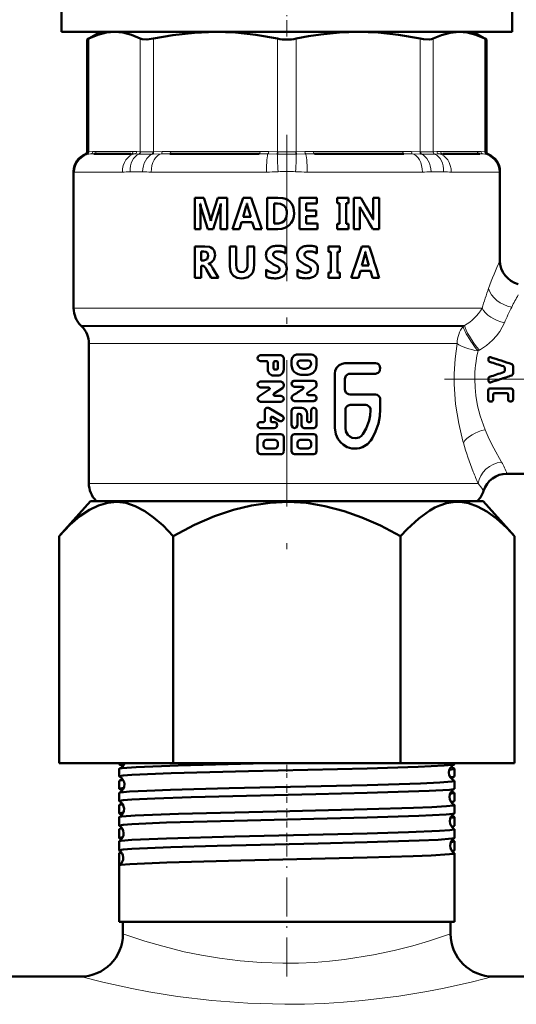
# Model space of a CAD drawing. Extents: x -2073 to 2460, y -1838 to 686.
# Tile 60 of 94: x -125 to -85, y -182 to -101. Entities that reach past the tile are written whole.
import ezdxf

# ---------------------------------------------------------------- set-up
doc = ezdxf.new("R2010")
doc.units = 0
doc.linetypes.add('DASHDOT', pattern=[18.5, 12, -3, 0.5, -3])

msp = doc.modelspace()

# ---------------------------------------------------------------- linework, layer by layer
at = {"color": 7, "linetype": 'DASHDOT', "lineweight": 18, "ltscale": 0.109586}
msp.add_line((-103.435, -102.227), (-103.435, -97.844), dxfattribs=at)
at = {"color": 7, "lineweight": 50}
for p, q in [((-121.935, -101.862), (-121.935, -99.862)), ((-84.935, -101.862), (-84.935, -99.862)), ((-121.935, -101.862), (-84.935, -101.862)), ((-118.735, -101.862), (-119.831, -102.494)), ((-119.678, -102.417), (-119.831, -102.494)), ((-119.831, -111.716), (-119.831, -102.494)), ((-117.57, -101.862), (-109.29, -101.862)), ((-109.29, -101.862), (-103.435, -101.862)), ((-103.435, -101.862), (-97.58, -101.862)), ((-97.58, -101.862), (-89.299, -101.862)), ((-88.135, -101.862), (-87.039, -102.494)), ((-87.039, -102.494), (-87.191, -102.417)), ((-87.039, -111.716), (-87.039, -102.494)), ((-116.236, -111.862), (-119.274, -111.862)), ((-105.7, -111.862), (-113.033, -111.862)), ((-93.837, -111.862), (-101.17, -111.862)), ((-87.596, -111.862), (-90.633, -111.862)), ((-120.935, -124.533), (-120.935, -113.308)), ((-85.935, -113.308), (-85.935, -120.612)), ((-110.987, -115.471), (-110.237, -115.471)), ((-110.987, -118.049), (-110.987, -115.471)), ((-110.237, -115.471), (-109.767, -116.999)), ((-109.583, -116.996), (-109.105, -115.471)), ((-109.105, -115.471), (-108.337, -115.471)), ((-108.337, -115.471), (-108.337, -118.049)), ((-107.021, -115.471), (-106.367, -115.471)), ((-106.367, -115.471), (-105.49, -118.049)), ((-105.043, -115.471), (-104.165, -115.471)), ((-105.043, -118.049), (-105.043, -115.471)), ((-102.393, -115.471), (-100.966, -115.471)), ((-102.393, -118.049), (-102.393, -115.471)), ((-100.966, -115.471), (-100.966, -115.941)), ((-99.309, -115.471), (-98.367, -115.471)), ((-99.309, -115.918), (-99.309, -115.471)), ((-98.367, -115.471), (-98.367, -115.918)), ((-97.938, -115.471), (-97.368, -115.471)), ((-97.938, -118.049), (-97.938, -115.471)), ((-96.345, -115.471), (-95.864, -115.471)), ((-96.345, -116.897), (-96.345, -115.471)), ((-95.864, -115.471), (-95.864, -118.049)), ((-110.548, -115.955), (-110.533, -115.955)), ((-109.915, -118.049), (-110.462, -116.314)), ((-108.939, -116.296), (-109.488, -118.049)), ((-108.865, -115.955), (-108.852, -115.955)), ((-107.025, -117.031), (-106.759, -116.156)), ((-106.716, -115.931), (-106.702, -115.931)), ((-106.661, -116.163), (-106.397, -117.031)), ((-104.485, -117.579), (-104.485, -115.941)), ((-104.485, -115.941), (-104.212, -115.941)), ((-101.835, -115.941), (-101.835, -116.519)), ((-101.835, -115.941), (-100.966, -115.941)), ((-99.309, -115.918), (-99.107, -115.918)), ((-99.107, -117.602), (-99.107, -115.918)), ((-98.567, -115.918), (-98.567, -117.602)), ((-98.567, -115.918), (-98.367, -115.918)), ((-97.451, -116.215), (-97.444, -116.215)), ((-110.527, -116.623), (-110.527, -118.049)), ((-108.872, -118.049), (-108.872, -116.507)), ((-107.025, -117.031), (-106.397, -117.031)), ((-101.835, -116.519), (-101.025, -116.519)), ((-101.835, -116.989), (-101.835, -117.579)), ((-101.835, -116.989), (-101.025, -116.989)), ((-101.025, -116.519), (-101.025, -116.989)), ((-97.438, -116.632), (-97.438, -118.049)), ((-109.685, -117.368), (-109.675, -117.368)), ((-107.143, -117.477), (-107.314, -118.049)), ((-107.143, -117.477), (-106.27, -117.477)), ((-106.095, -118.049), (-106.27, -117.477)), ((-104.485, -117.579), (-104.208, -117.579)), ((-101.835, -117.579), (-100.907, -117.579)), ((-100.907, -117.579), (-100.907, -118.049)), ((-99.309, -117.602), (-99.107, -117.602)), ((-99.309, -118.049), (-99.309, -117.602)), ((-98.567, -117.602), (-98.367, -117.602)), ((-98.367, -117.602), (-98.367, -118.049)), ((-96.339, -117.251), (-96.332, -117.251)), ((-110.987, -118.049), (-110.527, -118.049)), ((-109.915, -118.049), (-109.488, -118.049)), ((-108.872, -118.049), (-108.337, -118.049)), ((-107.903, -118.049), (-107.314, -118.049)), ((-106.095, -118.049), (-105.49, -118.049)), ((-105.043, -118.049), (-104.165, -118.049)), ((-102.393, -118.049), (-100.907, -118.049)), ((-99.309, -118.049), (-98.367, -118.049)), ((-97.938, -118.049), (-97.438, -118.049)), ((-96.378, -118.049), (-95.864, -118.049)), ((-110.987, -119.457), (-110.174, -119.457)), ((-110.987, -122.035), (-110.987, -119.457)), ((-108.123, -119.457), (-107.581, -119.457)), ((-108.123, -120.947), (-108.123, -119.457)), ((-107.581, -119.457), (-107.581, -120.956)), ((-106.662, -119.457), (-106.11, -119.457)), ((-106.662, -120.977), (-106.662, -119.457)), ((-106.11, -119.457), (-106.11, -120.92)), ((-103.548, -119.509), (-103.548, -120.047)), ((-100.982, -119.509), (-100.982, -120.047)), ((-100.024, -119.457), (-99.072, -119.457)), ((-100.024, -119.904), (-100.024, -119.457)), ((-99.072, -119.457), (-99.072, -119.904)), ((-97.281, -119.457), (-96.663, -119.457)), ((-110.478, -120.618), (-110.478, -119.886)), ((-110.478, -119.886), (-110.244, -119.886)), ((-109.879, -120.231), (-109.983, -120.508)), ((-100.024, -119.904), (-99.82, -119.904)), ((-99.82, -121.589), (-99.82, -119.904)), ((-99.274, -119.904), (-99.274, -121.589)), ((-99.274, -119.904), (-99.072, -119.904)), ((-97.285, -121.017), (-97.032, -120.142)), ((-96.991, -119.918), (-96.978, -119.918)), ((-96.939, -120.149), (-96.691, -121.017)), ((-110.478, -120.618), (-110.253, -120.618)), ((-110.478, -121.047), (-110.478, -122.035)), ((-110.478, -121.047), (-110.339, -121.047)), ((-109.983, -120.508), (-110.253, -120.618)), ((-109.853, -120.874), (-109.853, -120.882)), ((-104.569, -120.926), (-105.003, -120.617)), ((-101.998, -120.926), (-102.433, -120.617)), ((-97.285, -121.017), (-96.691, -121.017)), ((-109.657, -122.035), (-110.019, -121.371)), ((-109.496, -121.272), (-109.052, -122.035)), ((-105.134, -121.939), (-105.134, -121.362)), ((-103.44, -121.311), (-103.519, -121.674)), ((-102.564, -121.939), (-102.564, -121.362)), ((-100.876, -121.311), (-100.954, -121.674)), ((-100.024, -121.589), (-99.82, -121.589)), ((-100.024, -122.035), (-100.024, -121.589)), ((-99.274, -121.589), (-99.072, -121.589)), ((-99.072, -121.589), (-99.072, -122.035)), ((-97.398, -121.464), (-97.563, -122.035)), ((-97.398, -121.464), (-96.572, -121.464)), ((-96.41, -122.035), (-96.572, -121.464)), ((-110.987, -122.035), (-110.478, -122.035)), ((-109.657, -122.035), (-109.052, -122.035)), ((-100.024, -122.035), (-99.072, -122.035)), ((-98.138, -122.035), (-97.563, -122.035)), ((-96.41, -122.035), (-95.855, -122.035)), ((-120.271, -126.026), (-120.349, -125.947)), ((-119.685, -127.44), (-119.685, -138.912)), ((-105.586, -128.386), (-103.932, -128.386)), ((-102.562, -128.326), (-101.443, -128.326)), ((-105.586, -128.876), (-105.1, -128.876)), ((-105.002, -129.562), (-105.002, -128.974)), ((-104.515, -129.464), (-104.515, -128.974)), ((-104.418, -128.876), (-104.272, -128.876)), ((-104.175, -128.974), (-104.175, -129.464)), ((-103.69, -128.631), (-103.69, -129.562)), ((-103.038, -129.207), (-103.038, -128.815)), ((-102.326, -128.815), (-101.673, -128.815)), ((-100.99, -128.815), (-100.99, -129.207)), ((-98.659, -129.05), (-96.15, -129.05)), ((-86.868, -128.606), (-86.868, -128.809)), ((-104.418, -129.562), (-104.272, -129.562)), ((-102.279, -129.991), (-101.719, -129.991)), ((-102.096, -129.501), (-101.9, -129.501)), ((-99.494, -134.351), (-99.494, -129.905)), ((-98.244, -129.905), (-96.15, -129.905)), ((-85.528, -129.6), (-85.528, -129.483)), ((-84.86, -129.859), (-84.86, -129.299)), ((-105.586, -130.542), (-103.932, -130.542)), ((-104.515, -130.052), (-104.175, -130.052)), ((-103.69, -130.787), (-103.69, -130.897)), ((-102.8, -130.481), (-101.215, -130.481)), ((-100.99, -130.726), (-100.99, -130.836)), ((-98.659, -130.332), (-98.659, -131.187)), ((-86.868, -130.362), (-86.868, -130.281)), ((-86.868, -130.489), (-86.868, -130.362)), ((-105.716, -131.75), (-104.877, -131.212)), ((-105.586, -131.032), (-104.929, -131.032)), ((-103.802, -131.104), (-104.477, -131.537)), ((-102.8, -130.971), (-102.161, -130.971)), ((-101.679, -131.656), (-101.215, -131.656)), ((-98.244, -131.615), (-96.15, -131.615)), ((-86.903, -132.025), (-86.903, -131.274)), ((-86.763, -131.119), (-85.014, -131.119)), ((-86.499, -132.05), (-86.499, -131.645)), ((-85.38, -131.491), (-86.361, -131.491)), ((-85.253, -132.05), (-85.253, -131.645)), ((-84.86, -131.987), (-84.86, -131.313)), ((-105.829, -131.962), (-105.829, -131.957)), ((-105.586, -132.207), (-103.932, -132.207)), ((-104.424, -131.717), (-103.932, -131.717)), ((-103.038, -131.901), (-103.038, -131.896)), ((-102.8, -132.146), (-101.215, -132.146)), ((-98.225, -132.47), (-96.951, -132.47)), ((-95.764, -132.042), (-95.764, -132.812)), ((-86.614, -132.177), (-86.763, -132.177)), ((-85.014, -132.177), (-85.148, -132.177)), ((-105.246, -133.775), (-105.246, -132.942)), ((-104.881, -132.73), (-103.811, -133.352)), ((-103.038, -134.118), (-103.038, -132.942)), ((-102.8, -132.697), (-102.232, -132.697)), ((-102.467, -133.187), (-102.42, -133.187)), ((-101.765, -133.187), (-101.765, -133.775)), ((-101.443, -133.775), (-101.443, -132.942)), ((-100.99, -132.942), (-100.99, -134.118)), ((-98.63, -134.351), (-98.63, -132.897)), ((-105.586, -133.873), (-105.343, -133.873)), ((-104.759, -133.536), (-104.759, -133.775)), ((-104.661, -133.873), (-104.467, -133.873)), ((-104.053, -133.776), (-104.613, -133.451)), ((-102.562, -133.285), (-102.562, -134.118)), ((-102.232, -134.118), (-102.232, -133.383)), ((-101.673, -133.873), (-101.535, -133.873)), ((-105.586, -134.363), (-104.467, -134.363)), ((-105.586, -134.852), (-103.932, -134.852)), ((-102.8, -134.852), (-101.215, -134.852)), ((-101.997, -134.363), (-101.215, -134.363)), ((-105.829, -136.273), (-105.829, -135.097)), ((-105.343, -135.783), (-105.343, -135.587)), ((-105.1, -135.342), (-104.418, -135.342)), ((-104.175, -135.587), (-104.175, -135.783)), ((-103.69, -135.097), (-103.69, -136.273)), ((-103.038, -136.273), (-103.038, -135.097)), ((-102.562, -135.783), (-102.562, -135.587)), ((-102.326, -135.342), (-101.673, -135.342)), ((-101.443, -135.587), (-101.443, -135.783)), ((-100.99, -135.097), (-100.99, -136.273)), ((-105.1, -136.028), (-104.418, -136.028)), ((-102.326, -136.028), (-101.673, -136.028)), ((-105.586, -136.518), (-103.932, -136.518)), ((-102.8, -136.518), (-101.215, -136.518)), ((-85.369, -138.112), (-78.935, -138.112)), ((-119.563, -140.362), (-122.117, -143.227)), ((-89.281, -140.362), (-119.563, -140.362)), ((-119.064, -140.362), (-119.099, -140.326)), ((-87.307, -140.362), (-89.281, -140.362)), ((-87.771, -140.326), (-87.806, -140.362)), ((-87.307, -140.362), (-84.753, -143.227)), ((-122.118, -161.862), (-122.118, -143.228)), ((-112.776, -161.862), (-112.776, -143.228)), ((-94.093, -161.862), (-94.093, -143.228)), ((-84.752, -161.862), (-84.752, -143.228)), ((-122.118, -161.862), (-112.776, -161.862)), ((-117.194, -161.937), (-117.194, -161.862)), ((-117.194, -162.945), (-117.194, -162.318)), ((-112.776, -161.862), (-94.093, -161.862)), ((-94.093, -161.862), (-84.752, -161.862)), ((-89.675, -161.937), (-89.675, -161.862)), ((-89.675, -162.945), (-89.675, -162.318)), ((-117.194, -163.953), (-117.194, -163.311)), ((-89.675, -163.953), (-89.675, -163.311)), ((-117.194, -164.962), (-117.194, -164.303)), ((-89.675, -164.962), (-89.675, -164.303)), ((-117.194, -165.972), (-117.194, -165.294)), ((-89.675, -165.972), (-89.675, -165.294)), ((-117.194, -166.982), (-117.194, -166.285)), ((-89.675, -166.982), (-89.675, -166.285)), ((-117.194, -167.993), (-117.194, -167.276)), ((-89.675, -167.993), (-89.675, -167.276)), ((-117.194, -169.005), (-117.194, -168.265)), ((-89.675, -169.005), (-89.675, -168.265)), ((-117.194, -170.241), (-117.194, -169.255)), ((-89.675, -174.862), (-89.675, -169.255)), ((-117.194, -174.862), (-117.194, -170.243)), ((-89.675, -174.862), (-89.675, -170.243)), ((-96.838, -174.862), (-117.194, -174.862)), ((-116.885, -175.862), (-116.885, -174.862)), ((-89.675, -174.862), (-96.838, -174.862)), ((-89.985, -175.862), (-89.985, -174.862)), ((-89.985, -175.862), (-89.985, -174.862)), ((-575.435, -179.362), (-120.385, -179.362)), ((-120.385, -179.362), (-259.185, -179.362)), ((52.315, -179.362), (-86.485, -179.362)), ((-86.485, -179.362), (379.615, -179.362))]:
    msp.add_line(p, q, dxfattribs=at)
at = {"color": 7, "lineweight": 18}
for p, q in [((-119.678, -102.417), (-119.678, -111.703)), ((-115.462, -111.703), (-115.462, -102.417)), ((-114.38, -102.417), (-114.38, -111.703)), ((-104.2, -111.703), (-104.2, -102.417)), ((-102.669, -102.417), (-102.669, -111.703)), ((-92.49, -111.703), (-92.49, -102.417)), ((-91.408, -102.417), (-91.408, -111.703)), ((-87.191, -111.703), (-87.191, -102.417)), ((-119.831, -111.897), (-119.961, -111.904)), ((-119.831, -111.716), (-119.699, -111.705)), ((-119.811, -111.896), (-119.831, -111.897)), ((-119.545, -111.873), (-119.811, -111.896)), ((-119.699, -111.705), (-119.678, -111.703)), ((-119.678, -111.703), (-119.385, -111.675)), ((-119.089, -111.662), (-116.051, -111.662)), ((-115.6, -111.896), (-115.921, -111.873)), ((-115.755, -111.675), (-115.462, -111.703)), ((-115.573, -111.897), (-115.6, -111.896)), ((-115.462, -111.703), (-115.44, -111.705)), ((-114.429, -111.896), (-114.485, -111.897)), ((-114.431, -111.705), (-114.38, -111.703)), ((-113.732, -111.873), (-114.429, -111.896)), ((-114.38, -111.703), (-113.671, -111.675)), ((-112.956, -111.662), (-105.623, -111.662)), ((-104.263, -111.896), (-104.983, -111.873)), ((-104.909, -111.675), (-104.2, -111.703)), ((-104.204, -111.897), (-104.263, -111.896)), ((-104.2, -111.703), (-104.148, -111.705)), ((-102.722, -111.705), (-102.669, -111.703)), ((-102.669, -111.703), (-101.961, -111.675)), ((-102.607, -111.896), (-102.665, -111.897)), ((-101.887, -111.873), (-102.607, -111.896)), ((-101.246, -111.662), (-93.913, -111.662)), ((-93.199, -111.675), (-92.49, -111.703)), ((-92.441, -111.896), (-93.138, -111.873)), ((-92.49, -111.703), (-92.438, -111.705)), ((-92.385, -111.897), (-92.441, -111.896)), ((-91.43, -111.705), (-91.408, -111.703)), ((-91.408, -111.703), (-91.114, -111.675)), ((-91.27, -111.896), (-91.297, -111.897)), ((-90.948, -111.873), (-91.27, -111.896)), ((-90.818, -111.662), (-87.781, -111.662)), ((-87.485, -111.675), (-87.191, -111.703)), ((-87.059, -111.896), (-87.324, -111.873)), ((-87.191, -111.703), (-87.17, -111.705)), ((-87.17, -111.705), (-87.039, -111.716)), ((-87.038, -111.897), (-87.059, -111.896)), ((-86.909, -111.904), (-87.038, -111.897)), ((-120.92, -113.336), (-120.935, -113.308)), ((-120.855, -113.362), (-116.936, -113.362)), ((-115.289, -113.336), (-116.308, -113.336)), ((-114.569, -113.362), (-105.109, -113.362)), ((-101.761, -113.362), (-92.301, -113.362)), ((-90.561, -113.336), (-91.581, -113.336)), ((-89.933, -113.362), (-86.015, -113.362)), ((-85.935, -113.308), (-85.95, -113.336)), ((-120.935, -124.533), (-87.402, -124.533)), ((-120.349, -125.947), (-88.847, -125.947)), ((-88.95, -126.026), (-88.847, -125.947)), ((-120.271, -126.026), (-88.95, -126.026)), ((-119.685, -127.44), (-109.642, -127.44)), ((-109.642, -127.44), (-89.712, -127.44)), ((-89.712, -127.44), (-89.454, -127.44)), ((-87.628, -127.977), (-87.733, -128.039)), ((-88.938, -135.563), (-88.977, -135.426)), ((-87.73, -138.912), (-119.685, -138.912)), ((-87.771, -140.326), (-119.099, -140.326))]:
    msp.add_line(p, q, dxfattribs=at)
at = {"color": 7, "linetype": 'DASHDOT', "lineweight": 18}
for p, q in [((-103.435, -110.307), (-103.435, -146.222)), ((-90.489, -130.362), (-60.975, -130.362))]:
    msp.add_line(p, q, dxfattribs=at)
at = {"color": 7, "linetype": 'DASHDOT', "lineweight": 18, "ltscale": 0.032957}
msp.add_line((-103.435, -163.07), (-103.435, -161.752), dxfattribs=at)
at = {"color": 7, "linetype": 'DASHDOT', "lineweight": 18, "ltscale": 0.03981}
msp.add_line((-103.435, -165.109), (-103.435, -163.516), dxfattribs=at)
at = {"color": 7, "linetype": 'DASHDOT', "lineweight": 18, "ltscale": 0.040864}
msp.add_line((-103.435, -167.13), (-103.435, -165.496), dxfattribs=at)
at = {"color": 7, "linetype": 'DASHDOT', "lineweight": 18, "ltscale": 0.042071}
msp.add_line((-103.435, -169.156), (-103.435, -167.473), dxfattribs=at)
at = {"color": 7, "linetype": 'DASHDOT', "lineweight": 18, "ltscale": 0.26609}
msp.add_line((-103.435, -179.348), (-103.435, -168.704), dxfattribs=at)
at = {"color": 7, "lineweight": 50}
for points in [[(-117.57, -101.862), (-118.249, -101.921), (-118.945, -102.102), (-119.678, -102.417)], [(-115.462, -102.417), (-116.195, -102.102), (-116.892, -101.921), (-117.57, -101.862)], [(-114.38, -102.417), (-114.914, -102.491), (-115.317, -102.467), (-115.462, -102.417)], [(-109.29, -101.862), (-111.011, -101.927), (-112.781, -102.127), (-114.38, -102.417)], [(-104.2, -102.417), (-105.969, -102.102), (-107.65, -101.921), (-109.29, -101.862)], [(-97.58, -101.862), (-99.109, -101.913), (-100.637, -102.066), (-101.656, -102.222), (-102.669, -102.417)], [(-92.49, -102.417), (-94.258, -102.102), (-95.94, -101.921), (-97.58, -101.862)], [(-91.408, -102.417), (-91.553, -102.467), (-91.737, -102.491), (-92.206, -102.467), (-92.49, -102.417)], [(-89.299, -101.862), (-90.012, -101.927), (-90.746, -102.127), (-91.408, -102.417)], [(-87.191, -102.417), (-87.924, -102.102), (-88.62, -101.921), (-89.299, -101.862)], [(-104.165, -115.471), (-103.749, -115.509), (-103.546, -115.563), (-103.355, -115.65), (-103.185, -115.774), (-103.047, -115.934), (-102.947, -116.12), (-102.884, -116.322), (-102.842, -116.728)], [(-104.212, -115.941), (-103.966, -115.969), (-103.683, -116.112), (-103.637, -116.153)], [(-103.637, -116.153), (-103.5, -116.361), (-103.438, -116.608), (-103.432, -116.734)], [(-103.432, -116.734), (-103.459, -116.995), (-103.638, -117.352)], [(-102.842, -116.728), (-102.87, -117.043), (-102.943, -117.296), (-103.068, -117.529), (-103.203, -117.689)], [(-103.638, -117.352), (-103.837, -117.501), (-104.082, -117.571), (-104.208, -117.579)], [(-103.203, -117.689), (-103.365, -117.824), (-103.598, -117.949), (-103.851, -118.022), (-104.165, -118.049)], [(-110.174, -119.457), (-109.795, -119.504), (-109.681, -119.546), (-109.527, -119.645), (-109.411, -119.79), (-109.336, -120.033), (-109.328, -120.158)], [(-110.244, -119.886), (-110.08, -119.909), (-109.981, -119.963), (-109.912, -120.057), (-109.879, -120.231)], [(-107.138, -122.083), (-107.498, -122.036), (-107.803, -121.874), (-107.997, -121.616), (-108.059, -121.455), (-108.114, -121.114), (-108.123, -120.947)], [(-107.581, -120.956), (-107.557, -121.21), (-107.533, -121.296), (-107.443, -121.454), (-107.293, -121.555), (-107.119, -121.583)], [(-106.11, -120.92), (-106.142, -121.293), (-106.238, -121.594), (-106.334, -121.75), (-106.603, -121.972), (-106.961, -122.072), (-107.138, -122.083)], [(-107.119, -121.583), (-106.951, -121.557), (-106.753, -121.396), (-106.674, -121.148), (-106.662, -120.977)], [(-103.932, -128.386), (-103.76, -128.459), (-103.69, -128.631)], [(-103.038, -128.815), (-102.987, -128.595), (-102.843, -128.42), (-102.634, -128.332), (-102.562, -128.326)], [(-101.443, -128.326), (-101.298, -128.351), (-101.116, -128.475), (-101.01, -128.67), (-100.99, -128.815)], [(-102.279, -129.991), (-102.516, -129.951), (-102.68, -129.872), (-102.82, -129.755), (-102.93, -129.609), (-103.004, -129.442), (-103.038, -129.207)], [(-102.557, -129.109), (-102.55, -128.983), (-102.481, -128.876), (-102.326, -128.815)], [(-102.096, -129.501), (-102.341, -129.429), (-102.515, -129.232), (-102.557, -129.109)], [(-101.448, -129.109), (-101.558, -129.341), (-101.655, -129.427), (-101.9, -129.501)], [(-100.99, -129.207), (-101.064, -129.555), (-101.156, -129.708), (-101.281, -129.836), (-101.489, -129.952), (-101.719, -129.991)], [(-101.673, -128.815), (-101.553, -128.851), (-101.47, -128.945), (-101.448, -129.109)], [(-99.494, -129.905), (-99.457, -129.655), (-99.334, -129.402), (-99.147, -129.212), (-98.895, -129.084), (-98.659, -129.05)], [(-96.15, -129.05), (-96.03, -129.071), (-95.918, -129.135), (-95.833, -129.233), (-95.766, -129.433), (-95.791, -129.632), (-95.85, -129.747), (-95.939, -129.836), (-96.15, -129.905)], [(-84.968, -129.121), (-84.912, -129.157), (-84.869, -129.234), (-84.86, -129.299)], [(-98.244, -129.905), (-98.371, -129.926), (-98.487, -129.985), (-98.579, -130.08), (-98.659, -130.332)], [(-85.528, -129.483), (-85.539, -129.413), (-85.587, -129.333), (-85.646, -129.296)], [(-85.646, -129.787), (-85.587, -129.75), (-85.539, -129.669), (-85.528, -129.6)], [(-84.86, -129.859), (-84.877, -129.946), (-84.968, -130.039)], [(-103.932, -130.542), (-103.76, -130.614), (-103.69, -130.787)], [(-102.8, -130.971), (-102.874, -130.958), (-102.995, -130.866), (-103.038, -130.719), (-102.988, -130.575), (-102.862, -130.49), (-102.8, -130.481)], [(-101.215, -130.481), (-101.052, -130.556), (-100.99, -130.726)], [(-86.72, -130.615), (-86.765, -130.618), (-86.826, -130.589), (-86.861, -130.532), (-86.868, -130.489)], [(-102.111, -131.151), (-102.078, -131.114), (-102.067, -131.066), (-102.081, -131.018), (-102.116, -130.983), (-102.161, -130.971)], [(-101.728, -131.476), (-101.76, -131.513), (-101.771, -131.561), (-101.758, -131.609), (-101.723, -131.644), (-101.679, -131.656)], [(-101.215, -131.656), (-101.143, -131.669), (-101.029, -131.764), (-100.99, -131.907), (-101.036, -132.049), (-101.155, -132.137), (-101.215, -132.146)], [(-98.659, -131.187), (-98.638, -131.32), (-98.578, -131.44), (-98.486, -131.535), (-98.37, -131.594), (-98.244, -131.615)], [(-96.15, -131.615), (-96.031, -131.636), (-95.923, -131.696), (-95.838, -131.79), (-95.784, -131.91), (-95.764, -132.042)], [(-86.903, -131.274), (-86.89, -131.207), (-86.848, -131.151), (-86.763, -131.119)], [(-86.361, -131.491), (-86.462, -131.54), (-86.499, -131.645)], [(-85.253, -131.645), (-85.286, -131.541), (-85.38, -131.491)], [(-85.014, -131.119), (-84.898, -131.185), (-84.86, -131.313)], [(-105.586, -132.207), (-105.758, -132.135), (-105.829, -131.962)], [(-102.8, -132.146), (-102.97, -132.073), (-103.038, -131.901)], [(-98.63, -132.897), (-98.609, -132.766), (-98.552, -132.646), (-98.463, -132.552), (-98.225, -132.47)], [(-96.951, -132.47), (-96.828, -132.492), (-96.718, -132.554), (-96.632, -132.652), (-96.578, -132.774), (-96.562, -132.909)], [(-86.763, -132.177), (-86.829, -132.159), (-86.89, -132.091), (-86.903, -132.025)], [(-86.499, -132.05), (-86.51, -132.105), (-86.559, -132.162), (-86.614, -132.177)], [(-85.148, -132.177), (-85.226, -132.135), (-85.253, -132.05)], [(-84.86, -131.987), (-84.884, -132.09), (-84.916, -132.134), (-85.014, -132.177)], [(-103.038, -132.942), (-102.969, -132.77), (-102.8, -132.697)], [(-102.232, -133.383), (-102.251, -133.295), (-102.308, -133.225), (-102.42, -133.187)], [(-102.232, -132.697), (-102.084, -132.722), (-101.896, -132.845), (-101.786, -133.042), (-101.765, -133.187)], [(-101.443, -132.942), (-101.402, -132.801), (-101.286, -132.709), (-101.212, -132.697), (-101.075, -132.75), (-100.998, -132.877), (-100.99, -132.942)], [(-96.562, -132.909), (-96.596, -133.328), (-96.677, -133.742), (-96.913, -134.394), (-97.185, -134.864)], [(-95.764, -132.812), (-95.797, -133.376), (-95.91, -133.981), (-96.143, -134.659), (-96.414, -135.178), (-96.542, -135.377)], [(-103.811, -133.352), (-103.752, -133.401), (-103.691, -133.541), (-103.725, -133.691), (-103.842, -133.791), (-103.995, -133.8), (-104.053, -133.776)], [(-101.765, -133.775), (-101.748, -133.832), (-101.715, -133.862), (-101.673, -133.873)], [(-103.932, -134.852), (-103.76, -134.925), (-103.69, -135.097)], [(-102.562, -134.118), (-102.573, -134.192), (-102.661, -134.316), (-102.806, -134.363), (-102.949, -134.308), (-103.03, -134.179), (-103.038, -134.118)], [(-103.038, -135.097), (-102.969, -134.925), (-102.8, -134.852)], [(-101.997, -134.363), (-102.165, -134.288), (-102.232, -134.118)], [(-100.99, -134.118), (-101.053, -134.288), (-101.215, -134.363)], [(-101.215, -134.852), (-101.052, -134.928), (-100.99, -135.097)], [(-96.542, -135.377), (-96.817, -135.683), (-97.226, -135.938), (-97.46, -136.016), (-97.68, -136.053), (-98.085, -136.04), (-98.479, -135.924), (-98.781, -135.752), (-99.041, -135.521), (-99.251, -135.238), (-99.418, -134.861), (-99.494, -134.351)], [(-97.185, -134.864), (-97.321, -135.016), (-97.49, -135.128), (-97.781, -135.204), (-98.081, -135.16), (-98.263, -135.066), (-98.417, -134.927), (-98.577, -134.654), (-98.63, -134.351)], [(-105.343, -135.587), (-105.297, -135.443), (-105.21, -135.368), (-105.1, -135.342)], [(-104.418, -135.342), (-104.275, -135.389), (-104.201, -135.477), (-104.175, -135.587)], [(-102.562, -135.587), (-102.494, -135.416), (-102.326, -135.342)], [(-101.673, -135.342), (-101.566, -135.37), (-101.485, -135.446), (-101.443, -135.587)], [(-105.586, -136.518), (-105.758, -136.446), (-105.829, -136.273)], [(-105.1, -136.028), (-105.21, -136.002), (-105.317, -135.894), (-105.343, -135.783)], [(-104.175, -135.783), (-104.221, -135.927), (-104.308, -136.002), (-104.418, -136.028)], [(-102.8, -136.518), (-102.97, -136.445), (-103.038, -136.273)], [(-102.326, -136.028), (-102.434, -136.001), (-102.518, -135.925), (-102.562, -135.783)], [(-101.443, -135.783), (-101.472, -135.902), (-101.508, -135.954), (-101.673, -136.028)], [(-100.99, -136.273), (-101.053, -136.443), (-101.215, -136.518)], [(-122.118, -143.228), (-121.235, -142.312), (-120.414, -141.602), (-119.638, -141.074), (-118.895, -140.709), (-118.136, -140.486), (-117.389, -140.421), (-116.641, -140.51), (-115.88, -140.758), (-115.093, -141.173), (-114.366, -141.692), (-113.598, -142.37), (-112.776, -143.228)], [(-112.776, -143.228), (-111.011, -142.312), (-109.368, -141.602), (-107.816, -141.074), (-106.331, -140.709), (-104.814, -140.486), (-103.319, -140.421), (-101.823, -140.51), (-100.301, -140.758), (-98.727, -141.173), (-97.273, -141.692), (-95.737, -142.37), (-94.093, -143.228)], [(-89.232, -140.425), (-89.77, -140.437), (-90.312, -140.53), (-90.86, -140.705), (-91.279, -140.892), (-91.707, -141.13), (-92.599, -141.77), (-93.556, -142.652), (-94.093, -143.228)], [(-89.232, -140.425), (-88.513, -140.535), (-87.781, -140.79), (-87.024, -141.201), (-86.23, -141.782), (-85.385, -142.555), (-84.752, -143.228)], [(-117.194, -161.937), (-117.194, -161.934), (-117.19, -161.928), (-117.181, -161.923), (-117.152, -161.912), (-116.818, -161.862)], [(-117.194, -162.945), (-117.193, -162.94), (-117.19, -162.937), (-117.181, -162.931), (-117.158, -162.921), (-116.869, -162.875), (-116.164, -162.82), (-112.922, -162.685), (-106.573, -162.514), (-96.838, -162.28)], [(-117.173, -162.3), (-117.124, -162.286), (-116.945, -162.258), (-115.806, -162.175), (-112.359, -162.045), (-105.173, -161.862)], [(-96.838, -162.28), (-92.642, -162.151), (-90.526, -162.05), (-89.82, -161.983), (-89.695, -161.954)], [(-90.089, -162.396), (-89.722, -162.344), (-89.69, -162.333), (-89.681, -162.327), (-89.676, -162.321), (-89.675, -162.318)], [(-90.013, -163.016), (-89.754, -162.979), (-89.692, -162.961)], [(-117.194, -163.953), (-117.194, -163.95), (-117.189, -163.945), (-117.181, -163.939), (-117.151, -163.928), (-116.807, -163.877)], [(-117.178, -164.287), (-117.111, -164.268), (-116.829, -164.23), (-116.358, -164.192), (-114.925, -164.119), (-112.992, -164.049), (-108.173, -163.918), (-96.838, -163.649)], [(-117.175, -163.294), (-117.114, -163.277), (-116.868, -163.242)], [(-96.838, -163.649), (-92.452, -163.515), (-90.876, -163.444), (-89.885, -163.366), (-89.733, -163.34), (-89.692, -163.326), (-89.681, -163.319), (-89.677, -163.316), (-89.675, -163.311)], [(-96.838, -164.297), (-91.749, -164.132), (-90.084, -164.032), (-89.763, -163.989), (-89.69, -163.968)], [(-117.194, -164.962), (-117.193, -164.958), (-117.19, -164.954), (-117.181, -164.948), (-117.158, -164.939), (-116.869, -164.892), (-116.167, -164.837), (-114.274, -164.749), (-111.294, -164.653), (-101.05, -164.402), (-96.838, -164.297)], [(-90.047, -164.376), (-89.717, -164.327), (-89.688, -164.316), (-89.68, -164.311), (-89.676, -164.306), (-89.675, -164.303)], [(-117.18, -165.28), (-117.127, -165.263), (-116.91, -165.23)], [(-96.838, -165.632), (-93.039, -165.52), (-91.535, -165.46), (-90.335, -165.392), (-89.75, -165.327), (-89.699, -165.313), (-89.684, -165.305), (-89.678, -165.3), (-89.676, -165.298), (-89.675, -165.294)], [(-89.969, -165.029), (-89.742, -164.994), (-89.688, -164.976)], [(-117.194, -165.972), (-117.194, -165.969), (-117.19, -165.964), (-117.182, -165.958), (-117.156, -165.948), (-116.85, -165.9)], [(-117.194, -166.982), (-117.193, -166.977), (-117.19, -166.974), (-117.181, -166.968), (-117.158, -166.959), (-116.869, -166.912), (-116.167, -166.857), (-113.325, -166.735), (-107.748, -166.579), (-96.838, -166.316)], [(-117.181, -166.272), (-117.141, -166.258), (-116.979, -166.229), (-115.884, -166.147), (-112.32, -166.011), (-104.249, -165.809), (-96.838, -165.632)], [(-96.838, -166.316), (-92.592, -166.185), (-90.355, -166.073), (-89.801, -166.015), (-89.712, -165.995), (-89.687, -165.985)], [(-90.004, -166.354), (-89.712, -166.308), (-89.687, -166.298), (-89.68, -166.293), (-89.676, -166.288), (-89.675, -166.285)], [(-89.924, -167.043), (-89.73, -167.011), (-89.686, -166.994)], [(-117.194, -167.993), (-117.194, -167.991), (-117.19, -167.986), (-117.184, -167.981), (-117.161, -167.971), (-116.896, -167.926)], [(-117.184, -168.253), (-117.153, -168.241), (-117.026, -168.216), (-116.16, -168.142), (-113.31, -168.023), (-107.709, -167.87), (-96.838, -167.613)], [(-117.183, -167.263), (-117.139, -167.247), (-116.954, -167.217)], [(-96.838, -167.613), (-93.434, -167.514), (-90.91, -167.41), (-90.065, -167.351), (-89.719, -167.301), (-89.691, -167.291), (-89.68, -167.284), (-89.677, -167.281), (-89.675, -167.276)], [(-96.838, -168.338), (-92.583, -168.206), (-91.016, -168.136), (-89.885, -168.049), (-89.722, -168.02), (-89.685, -168.005)], [(-117.194, -169.005), (-117.193, -169), (-117.19, -168.997), (-117.181, -168.99), (-117.157, -168.981), (-116.869, -168.934), (-116.168, -168.879), (-112.966, -168.745), (-109.157, -168.637), (-100.872, -168.438), (-96.838, -168.338)], [(-89.958, -168.329), (-89.707, -168.287), (-89.685, -168.277), (-89.679, -168.272), (-89.676, -168.268), (-89.675, -168.265)], [(-117.186, -170.232), (-117.161, -170.221), (-117.056, -170.198), (-116.328, -170.131), (-113.293, -170), (-107.219, -169.836), (-96.838, -169.591)], [(-117.185, -169.243), (-117.15, -169.229), (-116.999, -169.201)], [(-96.838, -169.591), (-93.068, -169.48), (-91.573, -169.422), (-90.089, -169.332), (-89.742, -169.285), (-89.696, -169.272), (-89.683, -169.265), (-89.678, -169.26), (-89.676, -169.258), (-89.675, -169.255)], [(-89.879, -169.06), (-89.72, -169.03), (-89.683, -169.016)]]:
    msp.add_lwpolyline(points, dxfattribs=at)
at = {"color": 7, "lineweight": 18}
for points in [[(-115.44, -111.705), (-114.929, -111.716), (-114.431, -111.705)], [(-92.438, -111.705), (-91.741, -111.716), (-91.43, -111.705)], [(-85.57, -125.729), (-85.743, -126.093), (-85.958, -126.447), (-86.231, -126.808), (-86.544, -127.148), (-87.054, -127.592), (-87.628, -127.977)], [(-88.977, -135.426), (-89.325, -133.983), (-89.577, -132.412), (-89.693, -130.766), (-89.693, -129.924), (-89.616, -128.672), (-89.454, -127.44)], [(-88.007, -130.362), (-87.985, -131.025), (-87.919, -131.681), (-87.767, -132.537), (-87.553, -133.36), (-87.154, -134.496)], [(-87.154, -134.496), (-86.811, -135.285), (-86.448, -136.013), (-85.797, -137.158)], [(-87.277, -139.512), (-87.276, -139.508), (-87.279, -139.499), (-87.287, -139.488), (-87.335, -139.424)], [(-116.885, -175.862), (-115.085, -176.456), (-113.613, -176.882), (-111.849, -177.321), (-110.45, -177.611), (-108.966, -177.863), (-107.276, -178.077), (-105.532, -178.218), (-103.761, -178.277), (-102.476, -178.266), (-101.199, -178.21), (-99.932, -178.111), (-98.69, -177.972), (-96.326, -177.593), (-94.622, -177.229), (-93.098, -176.839), (-91.807, -176.463), (-89.985, -175.862)], [(-120.385, -179.362), (-118.547, -179.821), (-116.171, -180.342), (-114.752, -180.612), (-112.42, -180.989), (-109.597, -181.332), (-106.631, -181.556), (-103.596, -181.639), (-101.981, -181.622), (-100.374, -181.563), (-98.787, -181.464), (-97.228, -181.328), (-94.243, -180.959), (-91.927, -180.578), (-90.523, -180.306), (-88.192, -179.79), (-86.485, -179.362)]]:
    msp.add_lwpolyline(points, dxfattribs=at)
at = {"color": 7, "lineweight": 50}
for centre, radius, start, end in [((-103.445, -98.757), 3.737, 258.33698, 270.15353), ((-103.423, -98.768), 3.726, 269.8245, 281.67459), ((-119.435, -113.308), 1.5, 110.51769, 180.00001), ((-120.031, -111.716), 0.2, 290.51672, 0.00001), ((-86.839, -111.716), 0.2, 179.99999, 249.48328), ((-87.435, -113.308), 1.5, 0, 69.48231), ((578.285, -351.552), 724.83, 160.991657, 161.207026), ((-256.076, -209.06), 184.248, 29.96272, 30.52762), ((-123.33, -116.686), 12.803, 0.27812, 3.27248), ((-106.58, -115.37), 3.996, 188.41629, 193.67291), ((-111.885, -115.481), 3.057, 344.52564, 351.07957), ((-100.277, -116.542), 8.595, 176.08016, 179.76205), ((-107.772, -115.847), 1.06, 343.02763, 355.41018), ((-105.494, -115.837), 1.212, 184.47593, 195.61558), ((-102.297, -116.567), 4.859, 359.23308, 4.15364), ((-95.182, -115.115), 2.515, 205.93385, 211.48778), ((-112.081, -117.71), 2.42, 8.12644, 17.07411), ((-105.645, -118.168), 4.108, 163.41774, 168.76436), ((-253, -208.739), 180.984, 30.07253, 30.66678), ((-99.731, -118.957), 3.797, 26.69983, 30.30903), ((-93.069, -116.967), 3.276, 178.77531, 184.9751), ((-104.327, -120.369), 0.941, 103.40275, 124.25066), ((-104.178, -120.96), 1.55, 89.69126, 103.67975), ((-104.154, -121.651), 2.241, 81.56463, 90.41391), ((-104.037, -120.775), 1.357, 68.86085, 81.00685), ((-101.755, -120.371), 0.943, 103.43429, 124.22882), ((-101.608, -120.953), 1.543, 89.70412, 103.71182), ((-101.584, -121.621), 2.211, 81.50969, 90.42308), ((-101.467, -120.75), 1.332, 68.67521, 80.94452), ((-577.318, 38.707), 505.422, 341.4558, 341.76374), ((-492.715, -245.039), 415.485, 17.22041, 17.59294), ((-110.141, -120.162), 0.813, 342.50196, 0.29965), ((-104.421, -120.155), 0.725, 153.36753, 181.74906), ((-104.451, -120.197), 0.695, 178.38725, 217.25931), ((-104.469, -120.149), 0.678, 124.77175, 152.003), ((-104.358, -120.127), 0.201, 148.57134, 180.63945), ((-104.341, -120.13), 0.217, 179.68565, 211.92726), ((-104.304, -120.168), 0.268, 121.82002, 146.97312), ((-104.201, -120.025), 0.392, 214.13061, 233.93975), ((-104.212, -120.333), 0.457, 102.88236, 120.80975), ((-103.824, -119.512), 1.029, 233.77097, 243.40599), ((-104.144, -120.64), 0.772, 89.66809, 102.68801), ((-104.148, -120.992), 1.124, 82.07243, 89.5968), ((-104.159, -121.048), 1.18, 74.16526, 81.90311), ((-104.144, -120.977), 1.109, 65.52916, 73.93207), ((-104.048, -120.759), 0.871, 54.91428, 65.30756), ((-101.852, -120.156), 0.723, 153.28813, 181.74669), ((-101.882, -120.197), 0.693, 178.39483, 217.35587), ((-101.898, -120.151), 0.68, 124.73372, 151.92192), ((-101.787, -120.127), 0.201, 148.61505, 180.63986), ((-101.77, -120.13), 0.218, 179.68452, 211.88221), ((-101.733, -120.168), 0.268, 121.8865, 147.02055), ((-101.63, -120.025), 0.393, 214.08376, 233.86852), ((-101.641, -120.331), 0.455, 102.93216, 120.87423), ((-101.253, -119.513), 1.029, 233.70146, 243.31829), ((-101.574, -120.634), 0.766, 89.67196, 102.73501), ((-101.578, -120.979), 1.111, 82.02631, 89.59624), ((-101.588, -121.03), 1.163, 74.05423, 81.85456), ((-101.573, -120.96), 1.091, 65.33987, 73.81725), ((-101.479, -120.747), 0.858, 54.64403, 65.11281), ((-98.099, -119.834), 1.111, 343.88409, 355.66979), ((-95.704, -119.823), 1.277, 184.22953, 194.78399), ((-110.339, -121.236), 0.189, 61.74048, 89.7693), ((-110.411, -121.345), 0.319, 41.3339, 59.66329), ((-110.756, -121.643), 0.775, 31.67538, 41.00987), ((-110.096, -120.096), 0.815, 287.36, 304.22052), ((-109.972, -121.201), 0.34, 49.94614, 69.55173), ((-110.261, -121.541), 0.787, 40.03249, 49.73531), ((-110.708, -121.912), 1.368, 33.80718, 39.87799), ((-110.033, -120.19), 0.702, 304.27085, 323.03525), ((-111.474, -122.423), 2.289, 30.18794, 33.76896), ((-110.045, -120.186), 0.714, 323.35484, 342.00279), ((-106.955, -126.536), 6.097, 64.77096, 66.96783), ((-104.873, -122.129), 1.222, 55.75324, 64.98282), ((-102.754, -117.391), 3.405, 243.28491, 246.92442), ((-104.443, -121.501), 0.461, 36.19879, 55.96075), ((-104.963, -122.558), 2.214, 58.91788, 66.73165), ((-104.334, -121.507), 0.989, 43.44539, 58.69549), ((-104.097, -121.27), 0.654, 20.92908, 42.70323), ((-104.216, -121.296), 0.775, 358.85423, 19.56059), ((-104.338, -126.422), 5.974, 64.70397, 66.94198), ((-102.299, -122.119), 1.212, 55.63335, 64.91533), ((-100.174, -117.383), 3.416, 243.19859, 246.81263), ((-101.873, -121.498), 0.459, 36.03949, 55.83077), ((-102.384, -122.525), 2.18, 58.72772, 66.62222), ((-101.764, -121.496), 0.979, 43.17278, 58.49531), ((-101.533, -121.268), 0.654, 20.70908, 42.41427), ((-101.659, -121.296), 0.782, 358.8592, 19.36256), ((-83.935, -120.612), 2, 179.99928, 255.52438), ((-112.164, -122.511), 2.43, 27.99368, 31.66049), ((-104.434, -120.569), 1.058, 228.56936, 249.32751), ((-104.605, -120.901), 1.165, 242.99036, 259.60555), ((-104.447, -120.6), 1.024, 249.37485, 269.76367), ((-104.442, -120.83), 0.795, 269.38228, 282.79555), ((-104.368, -121.173), 0.443, 283.29222, 301.83034), ((-104.267, -121.344), 0.244, 302.79027, 329.85191), ((-104.26, -121.36), 0.23, 359.21487, 34.95536), ((-104.25, -121.363), 0.22, 331.89029, 359.86072), ((-104.233, -121.15), 0.911, 281.68018, 303.23678), ((-104.1, -121.367), 0.656, 303.91006, 332.12528), ((-101.861, -120.563), 1.064, 228.66758, 249.33649), ((-102.033, -120.894), 1.172, 243.06298, 259.60465), ((-101.876, -120.6), 1.024, 249.37311, 269.74535), ((-101.872, -120.835), 0.789, 269.3753, 282.83709), ((-101.798, -121.177), 0.439, 283.34143, 301.95739), ((-101.697, -121.345), 0.243, 302.93707, 330.00891), ((-101.692, -121.36), 0.231, 359.20117, 34.78164), ((-101.682, -121.363), 0.221, 332.0372, 359.87065), ((-101.662, -121.162), 0.899, 281.74528, 303.45922), ((-101.534, -121.372), 0.653, 304.16998, 332.40433), ((-104.431, -120.01), 2.072, 259.31322, 270.11515), ((-104.417, -120.344), 1.739, 269.66936, 282.23681), ((-101.86, -120.01), 2.072, 259.31201, 270.10571), ((-101.846, -120.36), 1.722, 269.65868, 282.29486), ((-118.935, -124.533), 2, 180.00001, 225), ((-121.685, -127.44), 2, 0, 45.00012), ((-105.584, -128.631), 0.245, 90.53216, 269.46776), ((-105.098, -128.972), 0.0951, 358.59965, 90.8587), ((-104.419, -128.972), 0.0952, 89.19044, 181.33302), ((-104.271, -128.972), 0.0951, 358.72536, 90.89447), ((-86.769, -128.656), 0.11, 63.6512, 153.49535), ((-86.743, -128.814), 0.124, 177.98235, 251.33665), ((-102.733, -180.514), 53.992, 71.55132, 72.81749), ((-100.327, -173.816), 47.26, 71.03444, 73.2665), ((-104.515, -129.565), 0.487, 179.71049, 269.90748), ((-104.42, -129.466), 0.0952, 178.77381, 270.92457), ((-104.271, -129.466), 0.0952, 269.22045, 1.38122), ((-104.176, -129.566), 0.486, 270.182, 0.47549), ((-105.326, -71.202), 61.802, 287.46068, 288.56806), ((-100.984, -84.199), 48.557, 288.06797, 289.25902), ((-105.584, -130.787), 0.245, 90.53216, 269.46776), ((-101.236, -130.842), 0.246, 305.35713, 1.39685), ((-86.74, -130.276), 0.126, 109.42029, 182.42348), ((-109.915, -56.176), 77.968, 287.30673, 287.92047), ((-104.928, -131.129), 0.0968, 301.90611, 90.39276), ((-104.425, -131.62), 0.0968, 121.92035, 270.35894), ((-103.931, -130.9), 0.241, 302.38461, 0.67006), ((-160.172, -43.887), 104.815, 303.10281, 303.63758), ((-139.183, -75.915), 67.007, 303.98417, 304.64093), ((-105.587, -131.954), 0.241, 122.34516, 180.65785), ((-103.935, -131.962), 0.245, 270.60051, 89.39939), ((-102.796, -131.893), 0.242, 122.89783, 180.75733), ((-105.003, -132.94), 0.242, 59.83576, 180.54238), ((-102.467, -133.281), 0.0939, 89.97199, 182.11887), ((-105.584, -134.118), 0.245, 90.53216, 269.46776), ((-105.342, -133.777), 0.0951, 269.02489, 1.29162), ((-104.662, -133.534), 0.096, 59.27318, 181.0604), ((-104.663, -133.777), 0.0952, 178.60973, 270.86919), ((-104.468, -134.118), 0.245, 270.3401, 89.65985), ((-101.536, -133.78), 0.0925, 271.01266, 3.1943), ((-105.587, -135.094), 0.241, 89.82869, 180.82325), ((-103.931, -136.277), 0.241, 269.84451, 0.86003), ((-85.369, -140.112), 2, 89.99745, 162.54777), ((-117.685, -138.912), 2, 180.00001, 224.99982), ((-89.185, -138.912), 2, 315, 342.54626), ((-117.17, -161.927), 0.0267, 201.44052, 258.91878), ((-117.168, -162.33), 0.0293, 99.14109, 156.24765), ((-117.465, -162.602), 0.71, 41.27811, 65.92747), ((-117.457, -161.632), 0.726, 293.04316, 341.58894), ((-89.39, -162.621), 0.734, 114.54686, 180.51733), ((-89.426, -161.65), 0.705, 223.34356, 247.33738), ((-89.702, -162.33), 0.0293, 23.75234, 80.85891), ((-89.7, -161.927), 0.0267, 281.08121, 338.55948), ((-117.172, -162.937), 0.024, 199.28673, 256.95595), ((-117.497, -163.621), 0.734, 2.87226, 64.13914), ((-117.464, -162.647), 0.709, 294.01177, 316.65268), ((-89.39, -162.627), 0.734, 180.02431, 245.48286), ((-89.384, -163.607), 0.717, 115.51312, 138.60193), ((-89.698, -162.937), 0.024, 283.04405, 340.71327), ((-117.17, -163.32), 0.026, 101.02462, 158.50167), ((-117.174, -163.947), 0.0218, 197.42597, 254.90532), ((-117.503, -164.607), 0.716, 41.37186, 63.11576), ((-117.499, -163.626), 0.735, 295.88205, 3.29433), ((-89.353, -164.621), 0.736, 117.26506, 180.45056), ((-89.699, -163.32), 0.026, 21.49833, 78.97538), ((-89.696, -163.947), 0.0218, 285.09468, 342.57404), ((-117.172, -164.311), 0.0234, 102.96992, 160.48751), ((-89.354, -164.626), 0.735, 180.07461, 242.78094), ((-89.387, -163.645), 0.711, 223.3701, 244.60192), ((-89.697, -164.311), 0.0234, 19.5125, 77.03007), ((-117.175, -164.957), 0.02, 195.74293, 252.79657), ((-117.174, -165.301), 0.0212, 104.99583, 162.3868), ((-117.533, -165.621), 0.735, 2.91292, 61.36246), ((-117.535, -165.626), 0.737, 298.66161, 3.25454), ((-117.503, -164.642), 0.715, 296.83787, 316.57668), ((-89.348, -165.608), 0.718, 118.33356, 138.57494), ((-89.695, -165.301), 0.0212, 17.6132, 75.00417), ((-89.694, -164.957), 0.02, 287.20342, 344.25707), ((-117.177, -165.967), 0.0184, 194.03172, 250.68527), ((-117.176, -166.29), 0.0194, 106.97896, 164.16468), ((-117.543, -166.613), 0.724, 41.47735, 60.12656), ((-89.317, -166.622), 0.737, 120.12083, 180.40815), ((-89.353, -165.647), 0.709, 223.31895, 241.77993), ((-89.694, -166.29), 0.0194, 15.83532, 73.02103), ((-89.693, -165.967), 0.0184, 289.31473, 345.96829), ((-117.178, -166.978), 0.0171, 192.55589, 248.49048), ((-117.57, -167.622), 0.737, 2.95368, 58.42055), ((-117.54, -166.639), 0.718, 299.7713, 316.55784), ((-89.317, -166.626), 0.737, 180.11646, 239.91664), ((-89.309, -167.613), 0.724, 121.36487, 138.48016), ((-89.692, -166.978), 0.0171, 291.50952, 347.4441), ((-117.177, -167.28), 0.0178, 109.2015, 165.84694), ((-117.179, -167.99), 0.016, 191.30655, 246.47276), ((-117.579, -168.613), 0.725, 41.49357, 57.0847), ((-117.57, -167.625), 0.738, 301.57117, 3.21843), ((-89.281, -168.623), 0.738, 123.1304, 180.37034), ((-89.693, -167.28), 0.0178, 14.15307, 70.7985), ((-89.691, -167.99), 0.016, 293.52725, 348.69345), ((-117.178, -168.269), 0.0164, 111.36627, 167.45828), ((-89.282, -168.625), 0.738, 180.14436, 236.91476), ((-89.311, -167.638), 0.721, 223.47187, 238.7151), ((-89.691, -168.269), 0.0164, 12.54172, 68.63374), ((-117.18, -169.002), 0.015, 189.93588, 244.01384), ((-117.179, -169.257), 0.0153, 113.48611, 168.66578), ((-117.605, -169.622), 0.738, 2.97965, 55.35032), ((-117.606, -169.625), 0.739, 304.65828, 3.17974), ((-117.577, -168.636), 0.722, 302.84213, 316.50471), ((-89.271, -169.616), 0.728, 124.4941, 138.54207), ((-89.69, -169.257), 0.0153, 11.33421, 66.51388), ((-89.69, -169.002), 0.015, 295.98616, 350.06412), ((-117.18, -170.245), 0.0143, 115.76184, 169.94695), ((-120.385, -175.862), 3.5, 270, 360), ((-120.385, -175.862), 3.5, 270.00004, 359.99993), ((-86.485, -175.862), 3.5, 180.00006, 269.99996), ((-86.485, -175.862), 3.5, 180.00001, 270)]:
    msp.add_arc(centre, radius, start, end, dxfattribs=at)
at = {"color": 7, "lineweight": 18}
for centre, radius, start, end in [((-119.418, -113.341), 1.502, 105.97718, 179.78403), ((-119.896, -111.712), 0.196, 289.20109, 2.07686), ((-119.874, -111.712), 0.195, 288.84479, 2.60724), ((-119.577, -111.685), 0.192, 279.68886, 3.05589), ((-119.287, -114.822), 2.96, 89.74646, 95.00685), ((-119.102, -114.79), 3.128, 89.75925, 95.18705), ((-116.223, -115.882), 4.021, 85.70242, 90.19438), ((-116.038, -114.79), 3.128, 84.81295, 90.24075), ((-115.955, -111.678), 0.199, 279.76018, 1.04317), ((-115.664, -111.705), 0.202, 288.63761, 0.50689), ((-115.642, -111.708), 0.202, 289.98829, 0.85405), ((-115.056, -89.909), 21.995, 268.65387, 271.48856), ((-113.065, -131.515), 19.653, 89.90514, 91.9429), ((-112.989, -129.842), 18.18, 89.89855, 92.15083), ((-105.667, -132.575), 20.714, 88.10735, 90.0906), ((-105.591, -129.842), 18.18, 87.84917, 90.10144), ((-103.434, -67.385), 44.518, 269.00911, 270.98962), ((-103.435, -88.876), 22.84, 268.21094, 271.78787), ((-101.278, -129.842), 18.18, 89.89855, 92.15083), ((-101.203, -132.575), 20.714, 89.9094, 91.89265), ((-93.881, -129.842), 18.18, 87.84917, 90.10144), ((-93.804, -131.515), 19.653, 88.0571, 90.09486), ((-91.813, -89.899), 22.005, 268.51227, 271.34565), ((-91.228, -111.708), 0.202, 179.14596, 250.01171), ((-91.205, -111.705), 0.202, 179.49311, 251.36239), ((-90.831, -114.79), 3.128, 89.75925, 95.18705), ((-90.915, -111.678), 0.199, 178.95683, 260.23981), ((-90.647, -115.882), 4.021, 89.80562, 94.29758), ((-87.768, -114.79), 3.128, 84.81295, 90.24075), ((-87.583, -114.822), 2.96, 84.99315, 90.25355), ((-87.292, -111.685), 0.192, 176.94411, 260.31114), ((-86.996, -111.712), 0.195, 177.39276, 251.15521), ((-86.974, -111.712), 0.196, 177.92314, 250.79892), ((-87.452, -113.341), 1.502, 0.21596, 74.02282), ((-120.865, -113.289), 0.073, 220.24295, 277.83472), ((-116.916, -106.212), 7.149, 269.84033, 274.8785), ((-114.611, -104.418), 8.944, 265.64874, 270.26818), ((-105.064, -97.356), 16.006, 269.84087, 273.25556), ((-103.435, -123.007), 9.698, 85.73879, 94.26121), ((-101.805, -97.339), 16.022, 266.74619, 270.15737), ((-92.259, -104.427), 8.935, 269.72949, 274.35357), ((-89.953, -106.205), 7.157, 265.12416, 270.15702), ((-86.005, -113.289), 0.0729, 262.14305, 319.77805), ((-55.249, -134.439), 33.657, 155.74316, 159.95758), ((-61.439, -132.156), 27.059, 160.00763, 163.63826), ((-66.116, -134.03), 21.159, 149.97008, 153.0313), ((-90.772, -122.532), 3.919, 299.40031, 329.29775), ((-69.339, -132.416), 17.554, 152.95552, 157.60842), ((-79.405, -121.263), 10.737, 215.11968, 219.13173), ((-77.88, -130.384), 10.128, 166.61591, 179.87427), ((-64.14, -128.449), 25.799, 196.00658, 201.60334), ((-89.055, -139.197), 3.843, 16.40624, 32.03513), ((-59.1, -126.536), 31.19, 201.46255, 203.3783), ((-92.063, -142.658), 5.728, 34.37321, 40.84202)]:
    msp.add_arc(centre, radius, start, end, dxfattribs=at)
for centre, major_axis, ratio, start_param, end_param in [((-119.361, -113.362), (0, -1.5), 0.995414, 3.264935, 4.712389), ((-119.274, -111.662), (0, -0.2), 0.92388, 0, 1.570796), ((-115.779, -113.362), (0, -1.5), 0.771505, 3.264935, 4.712389), ((-115.205, -113.336), (0.143, -1.493), 0.734075, 3.351169, 4.642046), ((-116.236, -111.662), (0, -0.2), 0.92388, 0, 1.570796), ((-114.273, -113.336), (-0.132, -1.494), 0.675962, 3.481187, 4.772063), ((-113.614, -113.362), (0, -1.5), 0.636223, 3.264935, 4.712389), ((-114.513, -111.705), (0.007, -0.2), 0.408466, 0.272287, 1.557437), ((-114.456, -111.703), (0.008, -0.2), 0.382405, 0.255495, 1.554996), ((-113.747, -111.675), (0.008, -0.2), 0.382432, 0.102908, 1.555785), ((-113.033, -111.662), (0, 0.2), 0.382683, 3.141593, 4.712389), ((-105.7, -111.662), (0, 0.2), 0.382683, 3.141593, 4.712389), ((-104.965, -113.362), (0, -1.5), 0.095659, 3.264935, 4.712389), ((-104.985, -111.675), (-0.008, -0.2), 0.382432, 0.132932, 1.585808), ((-104.277, -111.703), (-0.008, -0.2), 0.382405, 0.287096, 1.586597), ((-104.094, -113.336), (0.097, -1.497), 0.041092, 3.418838, 4.709715), ((-104.219, -111.705), (-0.006, -0.2), 0.356255, 0.297028, 1.582178), ((-102.651, -111.705), (0.006, -0.2), 0.356255, 4.701007, 5.986158), ((-102.776, -113.336), (-0.097, -1.497), 0.041092, 1.57347, 2.864347), ((-102.593, -111.703), (0.008, -0.2), 0.382405, 4.696589, 5.996089), ((-101.884, -111.675), (0.008, -0.2), 0.382432, 4.697377, 6.150253), ((-101.904, -113.362), (0, -1.5), 0.095659, 1.570796, 3.018251), ((-101.17, -111.662), (0, 0.2), 0.382683, 1.570796, 3.141593), ((-93.837, -111.662), (0, 0.2), 0.382683, 1.570796, 3.141593), ((-93.122, -111.675), (-0.008, -0.2), 0.382432, 4.727401, 6.180277), ((-93.255, -113.362), (0, -1.5), 0.636223, 1.570796, 3.018251), ((-92.414, -111.703), (-0.008, -0.2), 0.382405, 4.728189, 6.02769), ((-92.356, -111.705), (-0.007, -0.2), 0.408466, 4.725748, 6.010898), ((-92.597, -113.336), (0.132, -1.494), 0.675962, 1.511122, 2.801999), ((-91.665, -113.336), (-0.143, -1.493), 0.734075, 1.64114, 2.932016), ((-91.091, -113.362), (0, -1.5), 0.771505, 1.570796, 3.018251), ((-90.633, -111.662), (0, 0.2), 0.92388, 1.570796, 3.141593), ((-87.596, -111.662), (0, 0.2), 0.92388, 1.570796, 3.141593), ((-87.508, -113.362), (0, -1.5), 0.995414, 1.570796, 3.018251), ((-84.974, -122.904), (1.854, -0.749), 0.740198, 3.641157, 5.00293), ((-85.57, -124.533), (1.901, -0.62), 0.578335, 3.65521, 4.898877), ((-87.628, -127.362), (1.191, -1.607), 0.189078, 3.514666, 4.96218), ((-87.733, -127.44), (0, -2), 0.860354, 3.926991, 4.712389), ((-87.733, -127.44), (1.191, -1.606), 0.183903, 3.517014, 4.576837), ((-87.733, -127.44), (1.966, -0.366), 0.295036, 3.704259, 4.767231), ((-87.154, -135.563), (1.905, 0.609), 0.514869, 1.407684, 2.586314), ((-85.797, -138.912), (1.8, 0.872), 0.854078, 1.178262, 2.625353)]:
    msp.add_ellipse(centre, major_axis=major_axis, ratio=ratio, start_param=start_param, end_param=end_param, dxfattribs=at)

doc.saveas('drawing.dxf')
